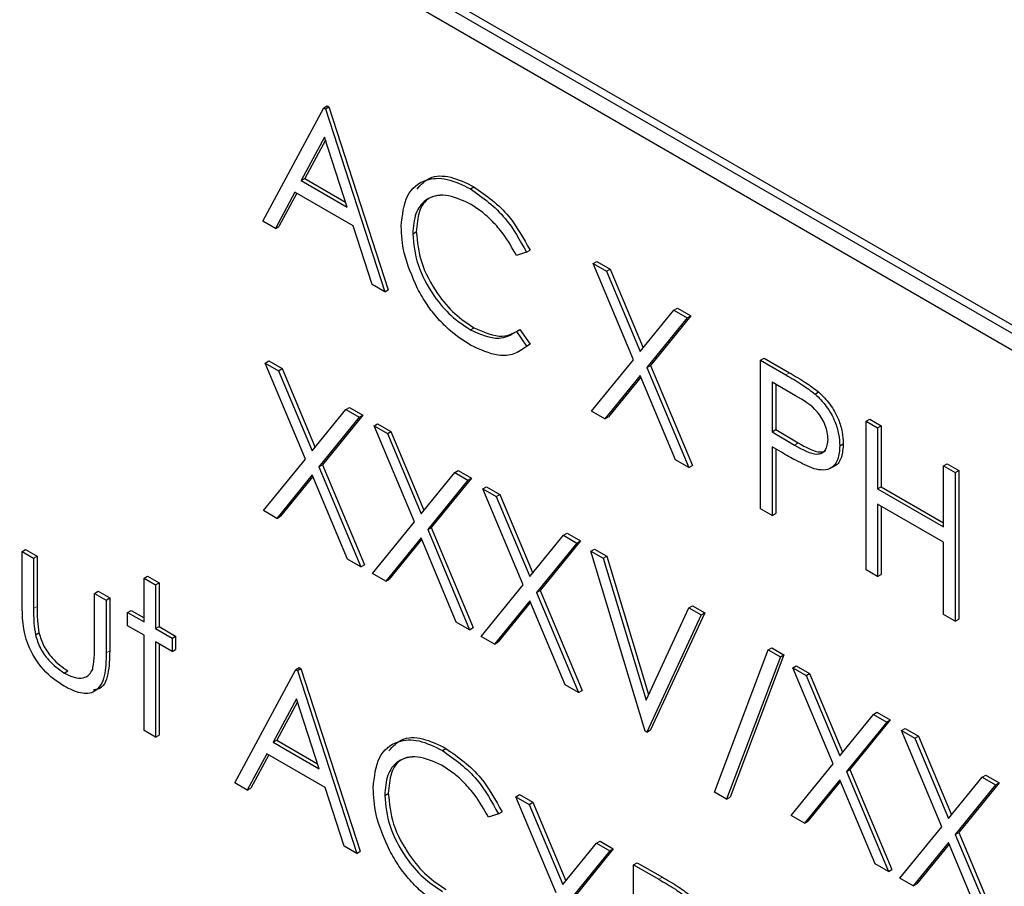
# Paper-space layout 'Blatt4' of a CAD drawing. Header units: millimetres. Extents: x 5 to 418, y 2 to 292.
# Tile 26 of 75: x 91.41 to 95.31, y 197.69 to 201.12. Entities that reach past the tile are written whole.
import ezdxf

# ---------------------------------------------------------------- set-up
doc = ezdxf.new("R2010")
doc.units = ezdxf.units.MM

psp = doc.layouts.new('Blatt4')

# ---------------------------------------------------------------- linework, layer by layer
at = {"color": 7, "linetype": 'Continuous', "lineweight": 25}
for p, q in [((95.8822, 199.5995), (89.6597, 203.1917)), ((95.8539, 199.5832), (89.6314, 203.1754)), ((89.6314, 203.1101), (95.8539, 199.5179)), ((92.3762, 200.3218), (92.6177, 200.7703)), ((92.6177, 200.7703), (92.6318, 200.7785)), ((92.6177, 200.7703), (92.6242, 200.7666)), ((92.6242, 200.7666), (92.6384, 200.7747)), ((92.6318, 200.7785), (92.6384, 200.7747)), ((92.6384, 200.7747), (92.8733, 200.0512)), ((92.6242, 200.7666), (92.8592, 200.043)), ((92.6205, 200.6542), (92.5283, 200.4828)), ((92.7102, 200.3778), (92.6205, 200.6542)), ((92.6241, 200.6429), (92.5424, 200.491)), ((92.5283, 200.4828), (92.5424, 200.491)), ((92.5283, 200.4828), (92.7102, 200.3778)), ((92.5424, 200.491), (92.7037, 200.3979)), ((93.1984, 200.4502), (93.2126, 200.4583)), ((92.5035, 200.4368), (92.4261, 200.2931)), ((92.5109, 200.4325), (92.4402, 200.3012)), ((92.7343, 200.3036), (92.5035, 200.4368)), ((92.4261, 200.2931), (92.3762, 200.3218)), ((92.8095, 200.0717), (92.7343, 200.3036)), ((92.4261, 200.2931), (92.4402, 200.3012)), ((92.9702, 200.2723), (92.9843, 200.2805)), ((93.4205, 200.199), (93.3806, 200.1867)), ((93.4205, 200.199), (93.4347, 200.2072)), ((93.6849, 200.1543), (93.699, 200.1624)), ((93.6849, 200.1543), (93.7376, 200.1238)), ((93.8446, 199.774), (93.6849, 200.1543)), ((93.699, 200.1624), (93.7518, 200.132)), ((93.7376, 200.1238), (93.7518, 200.132)), ((93.7376, 200.1238), (93.8709, 199.8064)), ((93.7518, 200.132), (93.8825, 199.8206)), ((92.8592, 200.043), (92.8095, 200.0717)), ((92.8592, 200.043), (92.8733, 200.0512)), ((93.8709, 199.8064), (94.0042, 199.9699)), ((94.0042, 199.9699), (94.0183, 199.9781)), ((94.0042, 199.9699), (94.0569, 199.9395)), ((94.0183, 199.9781), (94.0711, 199.9477)), ((94.0569, 199.9395), (93.8973, 199.7436)), ((94.0711, 199.9477), (93.9115, 199.7517)), ((94.0569, 199.9395), (94.0711, 199.9477)), ((93.1987, 199.8922), (93.2129, 199.9004)), ((93.3806, 199.8852), (93.3947, 199.8934)), ((93.3806, 199.8852), (93.4205, 199.8272)), ((93.3947, 199.8934), (93.4347, 199.8354)), ((93.4347, 199.8354), (93.4203, 199.8267)), ((93.4205, 199.8272), (93.4347, 199.8354)), ((92.386, 199.7609), (92.4001, 199.7691)), ((92.386, 199.7609), (92.4387, 199.7305)), ((92.5457, 199.3807), (92.386, 199.7609)), ((92.4001, 199.7691), (92.4529, 199.7387)), ((93.6784, 199.5701), (93.8446, 199.774)), ((94.3474, 199.7718), (94.3615, 199.78)), ((94.3474, 199.7718), (94.4472, 199.7142)), ((94.3474, 199.1839), (94.3474, 199.7718)), ((94.3615, 199.78), (94.4614, 199.7223)), ((92.4387, 199.7305), (92.4529, 199.7387)), ((92.4387, 199.7305), (92.572, 199.4131)), ((92.4529, 199.7387), (92.5836, 199.4273)), ((93.8973, 199.7436), (93.9115, 199.7517)), ((93.8973, 199.7436), (94.0635, 199.3478)), ((93.9115, 199.7517), (94.0776, 199.356)), ((93.8709, 199.7112), (93.7311, 199.5397)), ((93.8735, 199.7052), (93.7452, 199.5478)), ((94.0107, 199.3782), (93.8709, 199.7112)), ((94.4862, 199.6314), (94.3931, 199.6851)), ((94.3931, 199.6851), (94.3931, 199.4892)), ((94.4072, 199.677), (94.4072, 199.4973)), ((94.5632, 199.6384), (94.5773, 199.6466)), ((92.572, 199.4131), (92.7053, 199.5766)), ((92.7053, 199.5766), (92.7194, 199.5848)), ((92.7053, 199.5766), (92.758, 199.5462)), ((92.7194, 199.5848), (92.7722, 199.5543)), ((93.7311, 199.5397), (93.6784, 199.5701)), ((92.758, 199.5462), (92.5984, 199.3502)), ((92.7722, 199.5543), (92.6126, 199.3584)), ((92.758, 199.5462), (92.7722, 199.5543)), ((93.7311, 199.5397), (93.7452, 199.5478)), ((94.7651, 199.5307), (94.7793, 199.5388)), ((94.7651, 199.5307), (94.8108, 199.5043)), ((94.7651, 198.9427), (94.7651, 199.5307)), ((94.7793, 199.5388), (94.825, 199.5124)), ((92.8168, 199.5123), (92.8309, 199.5204)), ((92.8168, 199.5123), (92.8695, 199.4818)), ((92.9765, 199.132), (92.8168, 199.5123)), ((92.8309, 199.5204), (92.8836, 199.49)), ((92.8695, 199.4818), (92.8836, 199.49)), ((92.8836, 199.49), (93.0144, 199.1786)), ((94.3931, 199.4892), (94.4072, 199.4973)), ((94.3931, 199.4892), (94.4822, 199.4364)), ((94.4072, 199.4973), (94.4964, 199.4446)), ((94.8108, 199.5043), (94.825, 199.5124)), ((94.8108, 199.5043), (94.8108, 199.2631)), ((94.825, 199.5124), (94.825, 199.2712)), ((92.8695, 199.4818), (93.0028, 199.1644)), ((94.4295, 199.4078), (94.3931, 199.4289)), ((94.3931, 199.4289), (94.3931, 199.1575)), ((94.4072, 199.4207), (94.4072, 199.1657)), ((94.6607, 199.4332), (94.6748, 199.4414)), ((92.3795, 199.1768), (92.5457, 199.3807)), ((94.0635, 199.3478), (94.0107, 199.3782)), ((92.5984, 199.3502), (92.6126, 199.3584)), ((92.5984, 199.3502), (92.7646, 198.9545)), ((92.6126, 199.3584), (92.7787, 198.9627)), ((93.0028, 199.1644), (93.1361, 199.3279)), ((93.1361, 199.3279), (93.1502, 199.3361)), ((93.1361, 199.3279), (93.1888, 199.2975)), ((93.1502, 199.3361), (93.203, 199.3056)), ((94.0635, 199.3478), (94.0776, 199.356)), ((94.6234, 199.3443), (94.6411, 199.3545)), ((95.0719, 199.3536), (95.086, 199.3617)), ((95.0719, 199.3536), (95.1176, 199.3272)), ((95.0719, 199.1124), (95.0719, 199.3536)), ((95.086, 199.3617), (95.1317, 199.3353)), ((95.1176, 199.3272), (95.1317, 199.3353)), ((95.1317, 199.3353), (95.1317, 198.7474)), ((92.572, 199.3179), (92.4322, 199.1464)), ((92.5746, 199.3118), (92.4463, 199.1545)), ((92.7118, 198.9849), (92.572, 199.3179)), ((93.1888, 199.2975), (93.0292, 199.1016)), ((93.203, 199.3056), (93.0434, 199.1097)), ((93.1888, 199.2975), (93.203, 199.3056)), ((95.1176, 199.3272), (95.1176, 198.7393)), ((93.2476, 199.2636), (93.2617, 199.2717)), ((93.2476, 199.2636), (93.3003, 199.2331)), ((93.4073, 198.8833), (93.2476, 199.2636)), ((93.2617, 199.2717), (93.3144, 199.2413)), ((94.8108, 199.2631), (94.825, 199.2712)), ((94.8108, 199.2631), (95.0719, 199.1124)), ((94.825, 199.2712), (95.0719, 199.1287)), ((93.3003, 199.2331), (93.3144, 199.2413)), ((93.3003, 199.2331), (93.4336, 198.9157)), ((93.3144, 199.2413), (93.4452, 198.9299)), ((92.4322, 199.1464), (92.3795, 199.1768)), ((94.3931, 199.1575), (94.3474, 199.1839)), ((95.0719, 199.0521), (94.8108, 199.2028)), ((94.8108, 199.2028), (94.8108, 198.9164)), ((94.825, 199.1946), (94.825, 198.9245)), ((92.4322, 199.1464), (92.4463, 199.1545)), ((94.3931, 199.1575), (94.4072, 199.1657)), ((92.8102, 198.9281), (92.9765, 199.132)), ((93.0292, 199.1016), (93.0434, 199.1097)), ((93.0292, 199.1016), (93.1953, 198.7058)), ((93.0434, 199.1097), (93.2095, 198.714)), ((93.0028, 199.0692), (92.863, 198.8977)), ((93.0053, 199.0632), (92.8771, 198.9058)), ((93.1426, 198.7362), (93.0028, 199.0692)), ((93.4336, 198.9157), (93.5669, 199.0792)), ((93.6338, 199.057), (93.4741, 198.861)), ((93.5669, 199.0792), (93.581, 199.0874)), ((93.5669, 199.0792), (93.6196, 199.0488)), ((93.581, 199.0874), (93.6338, 199.057)), ((93.6196, 199.0488), (93.6338, 199.057)), ((91.4232, 199.0153), (91.4374, 199.0235)), ((91.4374, 199.0235), (91.4831, 198.9971)), ((93.6196, 199.0488), (93.46, 198.8529)), ((93.6751, 199.0168), (93.6892, 199.0249)), ((93.6751, 199.0168), (93.724, 198.9885)), ((93.8905, 198.3045), (93.6751, 199.0168)), ((93.6892, 199.0249), (93.7382, 198.9967)), ((95.0719, 198.7656), (95.0719, 199.0521)), ((91.4232, 199.0153), (91.4689, 198.9889)), ((91.4232, 198.81), (91.4232, 199.0153)), ((91.4689, 198.9889), (91.4831, 198.9971)), ((91.4689, 198.9889), (91.4689, 198.7896)), ((91.4831, 198.9971), (91.4831, 198.7978)), ((92.7646, 198.9545), (92.7118, 198.9849)), ((93.724, 198.9885), (93.7382, 198.9967)), ((93.724, 198.9885), (93.8938, 198.4272)), ((93.7382, 198.9967), (93.9038, 198.4489)), ((92.7646, 198.9545), (92.7787, 198.9627)), ((94.8108, 198.9164), (94.7651, 198.9427)), ((91.9062, 198.9098), (91.9204, 198.918)), ((91.9062, 198.9098), (91.9519, 198.8834)), ((91.9062, 198.7365), (91.9062, 198.9098)), ((91.9204, 198.918), (91.9661, 198.8916)), ((92.863, 198.8977), (92.8102, 198.9281)), ((92.863, 198.8977), (92.8771, 198.9058)), ((94.8108, 198.9164), (94.825, 198.9245)), ((91.9519, 198.8834), (91.9661, 198.8916)), ((91.9519, 198.8834), (91.9519, 198.7101)), ((91.9661, 198.8916), (91.9661, 198.7182)), ((93.241, 198.6794), (93.4073, 198.8833)), ((93.46, 198.8529), (93.4741, 198.861)), ((93.4741, 198.861), (93.6403, 198.4653)), ((91.7104, 198.8495), (91.7246, 198.8577)), ((91.7104, 198.8495), (91.7561, 198.8231)), ((91.7104, 198.6502), (91.7104, 198.8495)), ((91.7246, 198.8577), (91.7703, 198.8313)), ((91.7561, 198.8231), (91.7703, 198.8313)), ((91.7561, 198.8231), (91.7561, 198.614)), ((91.7703, 198.8313), (91.7703, 198.6221)), ((93.4336, 198.8205), (93.2938, 198.649)), ((93.5734, 198.4875), (93.4336, 198.8205)), ((93.46, 198.8529), (93.6261, 198.4571)), ((91.841, 198.7741), (91.8551, 198.7823)), ((91.8551, 198.7823), (91.9062, 198.7528)), ((93.4361, 198.8145), (93.3079, 198.6572)), ((93.8938, 198.4272), (94.0635, 198.7926)), ((94.0635, 198.7926), (94.0776, 198.8007)), ((94.0635, 198.7926), (94.1124, 198.7643)), ((94.0776, 198.8007), (94.1266, 198.7725)), ((91.841, 198.7214), (91.841, 198.7741)), ((91.841, 198.7741), (91.9062, 198.7365)), ((94.1124, 198.7643), (93.897, 198.3007)), ((94.1266, 198.7725), (93.9112, 198.3089)), ((94.1124, 198.7643), (94.1266, 198.7725)), ((95.1176, 198.7393), (95.0719, 198.7656)), ((95.1176, 198.7393), (95.1317, 198.7474)), ((91.9062, 198.6837), (91.841, 198.7214)), ((91.9519, 198.7101), (91.9661, 198.7182)), ((91.9519, 198.7101), (92.0172, 198.6724)), ((91.9661, 198.7182), (92.0313, 198.6806)), ((93.1953, 198.7058), (93.1426, 198.7362)), ((93.1953, 198.7058), (93.2095, 198.714)), ((91.4762, 198.685), (91.4903, 198.6932)), ((91.9062, 198.3068), (91.9062, 198.6837)), ((92.0172, 198.6724), (92.0313, 198.6806)), ((92.0172, 198.6724), (92.0172, 198.6196)), ((92.0313, 198.6806), (92.0313, 198.6278)), ((93.2938, 198.649), (93.241, 198.6794)), ((92.0172, 198.6196), (91.9519, 198.6573)), ((91.9519, 198.6573), (91.9519, 198.2805)), ((91.9661, 198.6492), (91.9661, 198.2886)), ((92.0172, 198.6196), (92.0313, 198.6278)), ((93.2938, 198.649), (93.3079, 198.6572)), ((94.1646, 198.0633), (94.3776, 198.6263)), ((94.3776, 198.6263), (94.3917, 198.6345)), ((94.3776, 198.6263), (94.4257, 198.5985)), ((94.3917, 198.6345), (94.4399, 198.6067)), ((94.4257, 198.5985), (94.2128, 198.0355)), ((94.4399, 198.6067), (94.2269, 198.0437)), ((94.4257, 198.5985), (94.4399, 198.6067)), ((92.2652, 198.0996), (92.5067, 198.5481)), ((92.5067, 198.5481), (92.5209, 198.5562)), ((92.5067, 198.5481), (92.5133, 198.5443)), ((92.5133, 198.5443), (92.5274, 198.5525)), ((92.5209, 198.5562), (92.5274, 198.5525)), ((92.5274, 198.5525), (92.7624, 197.8289)), ((94.4747, 198.5552), (94.4888, 198.5633)), ((94.4747, 198.5552), (94.5274, 198.5247)), ((94.6344, 198.1749), (94.4747, 198.5552)), ((94.4888, 198.5633), (94.5415, 198.5329)), ((91.5904, 198.5344), (91.6045, 198.5426)), ((92.5133, 198.5443), (92.7482, 197.8208)), ((94.5274, 198.5247), (94.5415, 198.5329)), ((94.5274, 198.5247), (94.6607, 198.2073)), ((94.5415, 198.5329), (94.6723, 198.2215)), ((93.6261, 198.4571), (93.5734, 198.4875)), ((92.5095, 198.4319), (92.4173, 198.2605)), ((92.5992, 198.1555), (92.5095, 198.4319)), ((93.6261, 198.4571), (93.6403, 198.4653)), ((92.5132, 198.4206), (92.4314, 198.2687)), ((94.6607, 198.2073), (94.794, 198.3708)), ((94.794, 198.3708), (94.8081, 198.379)), ((94.794, 198.3708), (94.8467, 198.3404)), ((94.8081, 198.379), (94.8609, 198.3486)), ((94.8467, 198.3404), (94.6871, 198.1445)), ((94.8609, 198.3486), (94.7012, 198.1526)), ((94.8467, 198.3404), (94.8609, 198.3486)), ((94.9055, 198.3065), (94.9196, 198.3146)), ((94.9196, 198.3146), (94.9723, 198.2842)), ((91.9519, 198.2805), (91.9062, 198.3068)), ((91.9519, 198.2805), (91.9661, 198.2886)), ((93.897, 198.3007), (93.8905, 198.3045)), ((93.897, 198.3007), (93.9112, 198.3089)), ((94.9055, 198.3065), (94.9582, 198.276)), ((95.0652, 197.9262), (94.9055, 198.3065)), ((94.9582, 198.276), (94.9723, 198.2842)), ((94.9582, 198.276), (95.0915, 197.9586)), ((94.9723, 198.2842), (95.1031, 197.9728)), ((92.4173, 198.2605), (92.4314, 198.2687)), ((92.4173, 198.2605), (92.5992, 198.1555)), ((92.4314, 198.2687), (92.5927, 198.1756)), ((93.0874, 198.2279), (93.1016, 198.2361)), ((92.3925, 198.2145), (92.3151, 198.0708)), ((92.3999, 198.2103), (92.3292, 198.079)), ((92.6233, 198.0813), (92.3925, 198.2145)), ((94.4681, 197.971), (94.6344, 198.1749)), ((94.6871, 198.1445), (94.7012, 198.1526)), ((94.6871, 198.1445), (94.8532, 197.7487)), ((94.7012, 198.1526), (94.8674, 197.7569)), ((95.0915, 197.9586), (95.2248, 198.1221)), ((95.2248, 198.1221), (95.2389, 198.1303)), ((95.2248, 198.1221), (95.2775, 198.0917)), ((95.2389, 198.1303), (95.2916, 198.0999)), ((92.3151, 198.0708), (92.2652, 198.0996)), ((92.6986, 197.8494), (92.6233, 198.0813)), ((94.6607, 198.1121), (94.5209, 197.9406)), ((94.6632, 198.1061), (94.535, 197.9488)), ((94.8005, 197.7792), (94.6607, 198.1121)), ((95.2775, 198.0917), (95.1179, 197.8958)), ((95.2916, 198.0999), (95.132, 197.9039)), ((95.2775, 198.0917), (95.2916, 198.0999)), ((92.3151, 198.0708), (92.3292, 198.079)), ((92.8592, 198.0501), (92.8733, 198.0582)), ((93.3781, 198.045), (93.3923, 198.0532)), ((93.3781, 198.045), (93.4308, 198.0146)), ((93.5378, 197.6648), (93.3781, 198.045)), ((93.3923, 198.0532), (93.445, 198.0228)), ((94.2128, 198.0355), (94.1646, 198.0633)), ((94.2128, 198.0355), (94.2269, 198.0437)), ((93.4308, 198.0146), (93.445, 198.0228)), ((93.4308, 198.0146), (93.5641, 197.6972)), ((93.445, 198.0228), (93.5757, 197.7114)), ((93.3096, 197.9767), (93.2696, 197.9645)), ((93.3096, 197.9767), (93.3237, 197.9849)), ((94.5209, 197.9406), (94.4681, 197.971)), ((94.5209, 197.9406), (94.535, 197.9488)), ((94.8989, 197.7223), (95.0652, 197.9262)), ((95.1179, 197.8958), (95.132, 197.9039)), ((95.1179, 197.8958), (95.284, 197.5)), ((95.132, 197.9039), (95.2982, 197.5082)), ((92.7482, 197.8208), (92.6986, 197.8494)), ((93.5641, 197.6972), (93.6974, 197.8607)), ((93.6974, 197.8607), (93.7116, 197.8689)), ((93.6974, 197.8607), (93.7502, 197.8303)), ((93.7116, 197.8689), (93.7643, 197.8384)), ((95.0915, 197.8635), (94.9517, 197.6919)), ((95.094, 197.8574), (94.9658, 197.7001)), ((95.2313, 197.5305), (95.0915, 197.8635)), ((92.7482, 197.8208), (92.7624, 197.8289)), ((93.7502, 197.8303), (93.5905, 197.6343)), ((93.7643, 197.8384), (93.6047, 197.6425)), ((93.7502, 197.8303), (93.7643, 197.8384)), ((93.8448, 197.7756), (93.8589, 197.7838)), ((93.8448, 197.7756), (93.9446, 197.718)), ((93.8448, 197.1877), (93.8448, 197.7756)), ((93.8589, 197.7838), (93.9588, 197.7262)), ((94.8532, 197.7487), (94.8005, 197.7792)), ((94.8532, 197.7487), (94.8674, 197.7569)), ((94.9517, 197.6919), (94.8989, 197.7223)), ((94.9517, 197.6919), (94.9658, 197.7001))]:
    psp.add_line(p, q, dxfattribs=at)
at = {"color": 7, "linetype": 'Continuous', "lineweight": 18}
for p, q in [((94.4472, 199.7142), (94.4614, 199.7223)), ((94.4822, 199.4364), (94.4964, 199.4446)), ((91.4689, 198.7896), (91.4831, 198.7978)), ((91.7561, 198.614), (91.7703, 198.6221)), ((93.9446, 197.718), (93.9588, 197.7262))]:
    psp.add_line(p, q, dxfattribs=at)
for centre, major_axis, ratio, start_param, end_param in [((365.4312, 366.6879), (379.9846, 5.8274), 0.587244, 3.834585, 4.001386), ((365.4312, 355.2005), (379.9866, -5.634), 0.567146, 3.873355, 3.997444), ((365.4164, 367.659), (378.7845, 5.8277), 0.587275, 3.871004, 3.964908)]:
    psp.add_ellipse(centre, major_axis=major_axis, ratio=ratio, start_param=start_param, end_param=end_param, dxfattribs=at)
at = {"color": 7, "linetype": 'Continuous', "lineweight": 25}
for points, knots in [([(80.7494, 215.0294), (81.5576, 214.5051), (83.9014, 212.9848), (87.8525, 210.5044), (92.6317, 207.6048), (97.5029, 204.7552), (102.4626, 201.9553), (107.5106, 199.2071), (111.3984, 197.1627), (113.6013, 196.0337), (114.0739, 195.7914)], [0, 0, 0, 0, 0.0774167, 0.2244859, 0.3715556, 0.5186246, 0.6656928, 0.8127599, 0.959826, 1, 1, 1, 1]), ([(92.987, 200.4493), (93.0025, 200.4664), (93.0359, 200.503), (93.1193, 200.5036), (93.1815, 200.4734), (93.2126, 200.4583)], [0, 0, 0, 0, 0.303709, 0.651592, 1, 1, 1, 1]), ([(92.9245, 200.3027), (92.9291, 200.3461), (92.9384, 200.4329), (93.0137, 200.4904), (93.1044, 200.4964), (93.1671, 200.4656), (93.1984, 200.4502)], [0, 0, 0, 0, 0.279512, 0.55908, 0.779374, 1, 1, 1, 1]), ([(93.2126, 200.4583), (93.2614, 200.4239), (93.3488, 200.3623), (93.4084, 200.2546), (93.4347, 200.2072)], [0, 0, 0, 0, 0.559517, 1, 1, 1, 1]), ([(93.1956, 200.3915), (93.163, 200.406), (93.098, 200.4349), (93.0222, 200.4149), (92.9771, 200.357), (92.9725, 200.3006), (92.9702, 200.2723)], [0, 0, 0, 0, 0.279856, 0.559519, 0.779686, 1, 1, 1, 1]), ([(93.0855, 200.4251), (93.068, 200.423), (93.0284, 200.4184), (92.9916, 200.3642), (92.9868, 200.3084), (92.9843, 200.2805)], [0, 0, 0, 0, 0.285239, 0.6425, 1, 1, 1, 1]), ([(93.1984, 200.4502), (93.2473, 200.4157), (93.3347, 200.3541), (93.3943, 200.2464), (93.4205, 200.199)], [0, 0, 0, 0, 0.559517, 1, 1, 1, 1]), ([(93.3806, 200.1867), (93.3639, 200.2163), (93.3365, 200.2652), (93.2868, 200.3217), (93.242, 200.3624), (93.211, 200.3818), (93.1956, 200.3915)], [0, 0, 0, 0, 0.339327, 0.559466, 0.779727, 1, 1, 1, 1]), ([(92.989, 200.0558), (92.968, 200.1036), (92.9303, 200.189), (92.9263, 200.2679), (92.9245, 200.3027)], [0, 0, 0, 0, 0.559029, 1, 1, 1, 1]), ([(92.9702, 200.2723), (92.974, 200.2321), (92.9818, 200.1515), (93.0456, 200.0327), (93.1212, 199.9432), (93.1729, 199.9092), (93.1987, 199.8922)], [0, 0, 0, 0, 0.279434, 0.558921, 0.779283, 1, 1, 1, 1]), ([(92.9843, 200.2805), (92.9882, 200.2402), (92.996, 200.1597), (93.0597, 200.0409), (93.1354, 199.9514), (93.187, 199.9174), (93.2129, 199.9004)], [0, 0, 0, 0, 0.279434, 0.558921, 0.779283, 1, 1, 1, 1]), ([(93.199, 199.8318), (93.1722, 199.8489), (93.1281, 199.8773), (93.0701, 199.9349), (93.0251, 199.9917), (93.001, 200.0344), (92.989, 200.0558)], [0, 0, 0, 0, 0.3398376, 0.5599275, 0.7799589, 1, 1, 1, 1]), ([(93.1987, 199.8922), (93.2381, 199.8751), (93.3085, 199.8443), (93.3585, 199.8727), (93.3806, 199.8852)], [0, 0, 0, 0, 0.5587722, 1, 1, 1, 1]), ([(93.2129, 199.9004), (93.2522, 199.8832), (93.3227, 199.8525), (93.3727, 199.8809), (93.3947, 199.8934)], [0, 0, 0, 0, 0.5587722, 1, 1, 1, 1]), ([(93.4205, 199.8272), (93.4048, 199.8155), (93.3734, 199.7921), (93.298, 199.7857), (93.2365, 199.8143), (93.199, 199.8318)], [0, 0, 0, 0, 0.28041, 0.560795, 1, 1, 1, 1]), ([(94.4614, 199.7223), (94.4831, 199.7098), (94.522, 199.6876), (94.5604, 199.6591), (94.5773, 199.6466)], [0, 0, 0, 0, 0.560314, 1, 1, 1, 1]), ([(94.4472, 199.7142), (94.469, 199.7017), (94.5078, 199.6794), (94.5463, 199.6509), (94.5632, 199.6384)], [0, 0, 0, 0, 0.560314, 1, 1, 1, 1]), ([(94.5773, 199.6466), (94.5928, 199.6312), (94.6237, 199.6004), (94.6557, 199.5422), (94.6726, 199.4873), (94.6741, 199.4567), (94.6748, 199.4414)], [0, 0, 0, 0, 0.279705, 0.559381, 0.779509, 1, 1, 1, 1]), ([(94.615, 199.4594), (94.6127, 199.4776), (94.6092, 199.505), (94.5905, 199.5423), (94.5545, 199.5928), (94.5165, 199.6143), (94.4862, 199.6314)], [0, 0, 0, 0, 0.248969, 0.374729, 0.500383, 1, 1, 1, 1]), ([(94.5632, 199.6384), (94.5787, 199.623), (94.6096, 199.5923), (94.6416, 199.534), (94.6584, 199.4791), (94.6599, 199.4486), (94.6607, 199.4332)], [0, 0, 0, 0, 0.279705, 0.559381, 0.779509, 1, 1, 1, 1]), ([(94.4822, 199.4364), (94.5132, 199.4184), (94.5521, 199.3958), (94.5896, 199.4035), (94.6092, 199.4192), (94.6127, 199.4434), (94.615, 199.4594)], [0, 0, 0, 0, 0.499721, 0.62535, 0.751083, 1, 1, 1, 1]), ([(94.4964, 199.4446), (94.5268, 199.4275), (94.5648, 199.4061), (94.5989, 199.4093), (94.6041, 199.4138), (94.6045, 199.4142)], [0, 0, 0, 0, 0.782951, 0.979784, 1, 1, 1, 1]), ([(94.5591, 199.3427), (94.535, 199.3531), (94.492, 199.3717), (94.4486, 199.3968), (94.4295, 199.4078)], [0, 0, 0, 0, 0.559694, 1, 1, 1, 1]), ([(94.6607, 199.4332), (94.6595, 199.4146), (94.6571, 199.3772), (94.6315, 199.3448), (94.5969, 199.3344), (94.5717, 199.3399), (94.5591, 199.3427)], [0, 0, 0, 0, 0.280099, 0.559324, 0.779458, 1, 1, 1, 1]), ([(94.6748, 199.4414), (94.6734, 199.4232), (94.6706, 199.3867), (94.6539, 199.3582), (94.6398, 199.3543), (94.639, 199.3541)], [0, 0, 0, 0, 0.486653, 0.971789, 1, 1, 1, 1]), ([(91.59, 198.4819), (91.5617, 198.5008), (91.5052, 198.5385), (91.4261, 198.6702), (91.4243, 198.7569), (91.4232, 198.81)], [0, 0, 0, 0, 0.28097, 0.559785, 1, 1, 1, 1]), ([(91.4689, 198.7896), (91.4689, 198.7708), (91.4688, 198.7371), (91.4739, 198.7009), (91.4762, 198.685)], [0, 0, 0, 0, 0.5603768, 1, 1, 1, 1]), ([(91.4831, 198.7978), (91.483, 198.7789), (91.4829, 198.7452), (91.4881, 198.7091), (91.4903, 198.6932)], [0, 0, 0, 0, 0.5603768, 1, 1, 1, 1]), ([(91.4762, 198.685), (91.4818, 198.6674), (91.493, 198.6321), (91.534, 198.5741), (91.569, 198.5494), (91.5904, 198.5344)], [0, 0, 0, 0, 0.280117, 0.560544, 1, 1, 1, 1]), ([(91.4903, 198.6932), (91.4959, 198.6755), (91.5072, 198.6402), (91.5481, 198.5822), (91.5831, 198.5576), (91.6045, 198.5426)], [0, 0, 0, 0, 0.280117, 0.560544, 1, 1, 1, 1]), ([(91.7029, 198.5499), (91.7057, 198.5677), (91.7106, 198.5995), (91.7105, 198.6347), (91.7104, 198.6502)], [0, 0, 0, 0, 0.5593706, 1, 1, 1, 1]), ([(91.7561, 198.614), (91.7557, 198.5821), (91.7549, 198.5188), (91.7191, 198.4556), (91.6554, 198.4489), (91.6118, 198.4709), (91.59, 198.4819)], [0, 0, 0, 0, 0.281501, 0.559646, 0.779298, 1, 1, 1, 1]), ([(91.7703, 198.6221), (91.7695, 198.591), (91.768, 198.5292), (91.7428, 198.4698), (91.7127, 198.4684), (91.7067, 198.4681)], [0, 0, 0, 0, 0.448451, 0.891556, 1, 1, 1, 1]), ([(91.5904, 198.5344), (91.6036, 198.5276), (91.6301, 198.5142), (91.664, 198.513), (91.6897, 198.5248), (91.6985, 198.5415), (91.7029, 198.5499)], [0, 0, 0, 0, 0.28027, 0.560007, 0.780074, 1, 1, 1, 1]), ([(92.876, 198.2271), (92.8916, 198.2441), (92.9249, 198.2808), (93.0084, 198.2813), (93.0705, 198.2512), (93.1016, 198.2361)], [0, 0, 0, 0, 0.303709, 0.651592, 1, 1, 1, 1]), ([(92.8135, 198.0804), (92.8182, 198.1238), (92.8275, 198.2106), (92.9028, 198.2681), (92.9934, 198.2742), (93.0561, 198.2433), (93.0874, 198.2279)], [0, 0, 0, 0, 0.279512, 0.55908, 0.779374, 1, 1, 1, 1]), ([(93.1016, 198.2361), (93.1505, 198.2016), (93.2378, 198.14), (93.2975, 198.0323), (93.3237, 197.9849)], [0, 0, 0, 0, 0.559517, 1, 1, 1, 1]), ([(93.0846, 198.1693), (93.0521, 198.1837), (92.9871, 198.2127), (92.9113, 198.1926), (92.8661, 198.1348), (92.8615, 198.0783), (92.8592, 198.0501)], [0, 0, 0, 0, 0.279856, 0.559519, 0.779686, 1, 1, 1, 1]), ([(92.9746, 198.2028), (92.957, 198.2008), (92.9175, 198.1962), (92.8807, 198.1419), (92.8758, 198.0861), (92.8733, 198.0582)], [0, 0, 0, 0, 0.285239, 0.6425, 1, 1, 1, 1]), ([(93.0874, 198.2279), (93.1363, 198.1935), (93.2237, 198.1319), (93.2833, 198.0242), (93.3096, 197.9767)], [0, 0, 0, 0, 0.559517, 1, 1, 1, 1]), ([(93.2696, 197.9645), (93.253, 197.9941), (93.2256, 198.0429), (93.1758, 198.0995), (93.131, 198.1401), (93.1001, 198.1595), (93.0846, 198.1693)], [0, 0, 0, 0, 0.339327, 0.559466, 0.779727, 1, 1, 1, 1]), ([(92.8781, 197.8335), (92.857, 197.8813), (92.8193, 197.9668), (92.8153, 198.0457), (92.8135, 198.0804)], [0, 0, 0, 0, 0.559029, 1, 1, 1, 1]), ([(92.8592, 198.0501), (92.8631, 198.0098), (92.8708, 197.9293), (92.9346, 197.8105), (93.0103, 197.721), (93.0619, 197.687), (93.0878, 197.67)], [0, 0, 0, 0, 0.279434, 0.558921, 0.779283, 1, 1, 1, 1]), ([(92.8733, 198.0582), (92.8772, 198.018), (92.885, 197.9374), (92.9488, 197.8186), (93.0244, 197.7291), (93.0761, 197.6952), (93.1019, 197.6781)], [0, 0, 0, 0, 0.279434, 0.558921, 0.779283, 1, 1, 1, 1]), ([(93.0881, 197.6095), (93.0613, 197.6267), (93.0171, 197.655), (92.9591, 197.7127), (92.9141, 197.7695), (92.8901, 197.8122), (92.8781, 197.8335)], [0, 0, 0, 0, 0.339838, 0.559927, 0.779959, 1, 1, 1, 1]), ([(93.9446, 197.718), (93.9664, 197.7055), (94.0053, 197.6832), (94.0437, 197.6547), (94.0606, 197.6422)], [0, 0, 0, 0, 0.560314, 1, 1, 1, 1]), ([(93.9588, 197.7262), (93.9806, 197.7137), (94.0194, 197.6914), (94.0578, 197.6629), (94.0747, 197.6504)], [0, 0, 0, 0, 0.560314, 1, 1, 1, 1])]:
    psp.add_open_spline(points, degree=3, knots=knots, dxfattribs=at)

doc.saveas('drawing.dxf')
